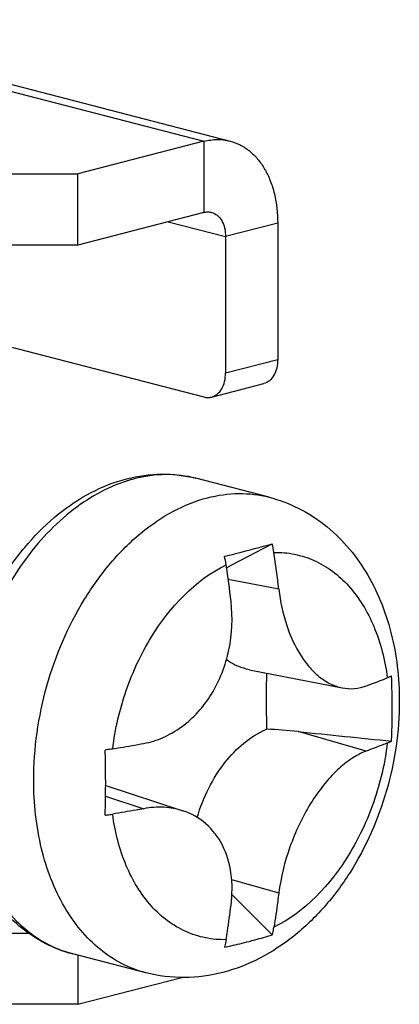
# Model space of a CAD drawing. Header units: millimetres. Extents: x 0 to 3905, y -1166 to 1110.
# Tile 108 of 155: x 2069.19 to 2075.36, y 604.44 to 620.47. Entities that reach past the tile are written whole.
import ezdxf

# ---------------------------------------------------------------- set-up
doc = ezdxf.new("R2010")
doc.units = ezdxf.units.MM
doc.header["$LTSCALE"] = 65.395
doc.layers.add('DE-19-005096DXF_CONTINUOUS_LINE', color=7, linetype='CONTINUOUS')
doc.layers.add('SC-BM4X30-NIDXF_CONTINUOUS_LINE', color=7, linetype='CONTINUOUS')

msp = doc.modelspace()

# ---------------------------------------------------------------- linework, layer by layer
at = {"layer": 'DE-19-005096DXF_CONTINUOUS_LINE'}
for p, q in [((2064.546, 620.469), (2072.183, 618.493)), ((2064.972, 620.473), (2072.609, 618.497)), ((2072.183, 618.493), (2070.132, 617.962)), ((2072.183, 618.493), (2072.183, 617.334)), ((2056.839, 617.962), (2070.132, 617.962)), ((2070.132, 616.803), (2070.132, 617.962)), ((2072.183, 617.334), (2070.132, 616.803)), ((2071.603, 617.184), (2072.536, 616.942)), ((2073.385, 617.162), (2072.536, 616.942)), ((2073.385, 617.162), (2073.385, 614.94)), ((2072.536, 616.942), (2072.536, 614.721)), ((2070.132, 616.803), (2056.839, 616.803)), ((2065.253, 616.123), (2072.183, 614.329)), ((2072.536, 614.721), (2073.385, 614.94)), ((2072.308, 614.328), (2073.157, 614.548)), ((2056.839, 605.598), (2069.331, 605.598)), ((2070.132, 605.239), (2070.132, 604.439)), ((2070.132, 604.439), (2071.824, 604.877)), ((2070.132, 604.439), (2056.839, 604.439))]:
    msp.add_line(p, q, dxfattribs=at)
for points, knots in [([(2072.183, 618.493), (2072.253, 618.511), (2072.397, 618.531), (2072.541, 618.514), (2072.609, 618.497)], [0, 0, 0, 0, 0.508739, 1, 1, 1, 1]), ([(2072.609, 618.497), (2072.666, 618.482), (2072.777, 618.439), (2072.93, 618.339), (2073.065, 618.204), (2073.179, 618.039), (2073.27, 617.848), (2073.36, 617.556), (2073.385, 617.321), (2073.385, 617.162)], [0, 0, 0, 0, 0.10619, 0.215048, 0.328827, 0.449092, 0.576633, 0.71151, 1, 1, 1, 1]), ([(2072.183, 617.334), (2072.204, 617.339), (2072.246, 617.345), (2072.288, 617.34), (2072.308, 617.335)], [0, 0, 0, 0, 0.508739, 1, 1, 1, 1]), ([(2072.308, 617.335), (2072.342, 617.326), (2072.408, 617.291), (2072.482, 617.2), (2072.527, 617.079), (2072.536, 616.989), (2072.536, 616.942)], [0, 0, 0, 0, 0.214423, 0.44818, 0.710675, 1, 1, 1, 1]), ([(2073.385, 614.94), (2073.385, 614.893), (2073.375, 614.804), (2073.33, 614.683), (2073.257, 614.591), (2073.19, 614.556), (2073.157, 614.548)], [0, 0, 0, 0, 0.289331, 0.55182, 0.785577, 1, 1, 1, 1]), ([(2072.308, 614.328), (2072.342, 614.337), (2072.408, 614.372), (2072.482, 614.463), (2072.527, 614.584), (2072.536, 614.674), (2072.536, 614.721)], [0, 0, 0, 0, 0.214423, 0.44818, 0.710669, 1, 1, 1, 1]), ([(2072.183, 614.329), (2072.204, 614.324), (2072.246, 614.318), (2072.288, 614.323), (2072.308, 614.328)], [0, 0, 0, 0, 0.508734, 1, 1, 1, 1])]:
    msp.add_open_spline(points, degree=3, knots=knots, dxfattribs=at)
at = {"layer": 'SC-BM4X30-NIDXF_CONTINUOUS_LINE'}
for p, q in [((2073.245, 612.697), (2072.054, 613.005)), ((2072.628, 611.588), (2073.296, 611.936)), ((2072.552, 611.549), (2072.628, 611.588)), ((2073.403, 611.198), (2072.579, 611.359)), ((2072.925, 609.887), (2074.436, 609.593)), ((2074.825, 608.562), (2073.716, 608.881)), ((2070.585, 608.003), (2071.842, 607.591)), ((2070.584, 607.828), (2071.204, 607.625)), ((2072.635, 606.473), (2073.403, 606.252)), ((2072.64, 606.226), (2073.296, 605.57)), ((2071.24, 604.952), (2070.049, 605.26))]:
    msp.add_line(p, q, dxfattribs=at)
for centre, radius, start, end in [((2071.641, 610.723), 2.349, 106.2207, 107.4287), ((2071.63, 610.761), 2.309, 104.5142, 106.222), ((2071.898, 611.588), 1.44, 8.4175, 13.9708), ((2071.015, 611.372), 1.547, 8.4004, 13.572), ((2051.634, 608.592), 21.925, 6.8266, 8.4102), ((2050.715, 608.377), 22.067, 6.8204, 8.3938), ((2072.813, 600.089), 8.838, 84.129, 87.4787), ((2052.809, 608.046), 17.776, 359.8597, 359.9905), ((2070.518, 607.071), 1.87, 251.4229, 255.482)]:
    msp.add_arc(centre, radius, start, end, dxfattribs=at)
for points, knots in [([(2068.077, 608.538), (2068.081, 609.037), (2068.233, 610.033), (2068.734, 611.175), (2069.303, 611.95), (2069.791, 612.427), (2070.332, 612.789), (2070.727, 612.946), (2070.926, 612.997)], [0, 0, 0, 0, 0.265537, 0.52911, 0.655355, 0.775938, 0.890584, 1, 1, 1, 1]), ([(2070.926, 612.997), (2071.111, 613.045), (2071.491, 613.098), (2071.872, 613.052), (2072.054, 613.005)], [0, 0, 0, 0, 0.504421, 1, 1, 1, 1]), ([(2072.054, 613.005), (2071.894, 613.046), (2071.555, 613.087), (2071.217, 613.039), (2071.051, 612.996)], [0, 0, 0, 0, 0.491265, 1, 1, 1, 1]), ([(2070.938, 612.964), (2070.602, 612.858), (2070.115, 612.577), (2069.568, 612.059), (2069.048, 611.404), (2068.547, 610.428), (2068.223, 609.145), (2068.198, 607.859), (2068.438, 606.862), (2068.789, 606.198), (2069.11, 605.795), (2069.489, 605.485), (2069.776, 605.347), (2069.922, 605.298)], [0, 0, 0, 0, 0.112601, 0.174765, 0.240407, 0.379158, 0.521902, 0.660221, 0.786959, 0.84494, 0.899274, 0.950591, 1, 1, 1, 1]), ([(2069.414, 608.089), (2069.414, 608.605), (2069.562, 609.639), (2070.069, 610.826), (2070.646, 611.631), (2071.134, 612.119), (2071.665, 612.483), (2072.051, 612.639), (2072.242, 612.688)], [0, 0, 0, 0, 0.269907, 0.538145, 0.665413, 0.785248, 0.896688, 1, 1, 1, 1]), ([(2072.242, 612.688), (2072.408, 612.731), (2072.746, 612.779), (2073.084, 612.738), (2073.245, 612.697)], [0, 0, 0, 0, 0.508734, 1, 1, 1, 1]), ([(2073.245, 612.697), (2073.407, 612.655), (2073.724, 612.536), (2074.153, 612.264), (2074.525, 611.909), (2074.939, 611.341), (2075.281, 610.487), (2075.364, 609.75), (2075.364, 609.373)], [0, 0, 0, 0, 0.118586, 0.237712, 0.358032, 0.48034, 0.73321, 1, 1, 1, 1]), ([(2072.518, 611.735), (2072.586, 611.751), (2072.846, 611.816), (2073.104, 611.884), (2073.296, 611.936)], [0, 0, 0, 0, 0.259293, 1, 1, 1, 1]), ([(2073.323, 611.799), (2073.436, 611.801), (2073.661, 611.782), (2073.986, 611.677), (2074.286, 611.499), (2074.649, 611.164), (2074.998, 610.58), (2075.131, 610.042), (2075.169, 609.755)], [0, 0, 0, 0, 0.112064, 0.223434, 0.337011, 0.455383, 0.712183, 1, 1, 1, 1]), ([(2070.699, 608.598), (2070.739, 608.922), (2070.851, 609.402), (2071.095, 610.004), (2071.512, 610.781), (2072.04, 611.347), (2072.545, 611.598)], [0, 0, 0, 0, 0.269576, 0.403462, 0.534464, 1, 1, 1, 1]), ([(2073.403, 611.198), (2073.427, 610.998), (2073.507, 610.62), (2073.7, 610.191), (2073.903, 609.917), (2074.067, 609.76), (2074.245, 609.648), (2074.373, 609.605), (2074.436, 609.593)], [0, 0, 0, 0, 0.298702, 0.569143, 0.690443, 0.801816, 0.904243, 1, 1, 1, 1]), ([(2071.204, 608.687), (2071.313, 608.707), (2071.53, 608.775), (2071.936, 609.011), (2072.355, 609.483), (2072.633, 610.206), (2072.657, 610.736), (2072.625, 610.997)], [0, 0, 0, 0, 0.112154, 0.228085, 0.472938, 0.733933, 1, 1, 1, 1]), ([(2072.925, 609.887), (2072.891, 609.894), (2072.758, 609.927), (2072.634, 609.99), (2072.55, 610.05)], [0, 0, 0, 0, 0.248175, 1, 1, 1, 1]), ([(2073.201, 609.833), (2073.2, 609.757), (2073.198, 609.452), (2073.199, 609.147), (2073.202, 608.918)], [0, 0, 0, 0, 0.250592, 1, 1, 1, 1]), ([(2075.237, 609.786), (2075.232, 609.784), (2075.21, 609.772), (2075.187, 609.762), (2075.169, 609.755)], [0, 0, 0, 0, 0.232052, 1, 1, 1, 1]), ([(2074.436, 609.593), (2074.5, 609.58), (2074.633, 609.572), (2074.763, 609.602), (2074.825, 609.624)], [0, 0, 0, 0, 0.497112, 1, 1, 1, 1]), ([(2074.825, 609.625), (2074.854, 609.635), (2074.969, 609.678), (2075.084, 609.721), (2075.169, 609.755)], [0, 0, 0, 0, 0.254455, 1, 1, 1, 1]), ([(2075.364, 609.373), (2075.364, 608.884), (2075.22, 607.905), (2074.727, 606.781), (2074.159, 606.016), (2073.665, 605.539), (2073.109, 605.172), (2072.701, 605.012), (2072.493, 604.959)], [0, 0, 0, 0, 0.26111, 0.520821, 0.646462, 0.767976, 0.885534, 1, 1, 1, 1]), ([(2075.237, 608.724), (2075.239, 608.768), (2075.247, 608.945), (2075.249, 609.121), (2075.249, 609.253)], [0, 0, 0, 0, 0.249184, 1, 1, 1, 1]), ([(2072.075, 607.482), (2072.123, 607.647), (2072.247, 607.961), (2072.577, 608.491), (2072.936, 608.806), (2073.202, 608.918)], [0, 0, 0, 0, 0.274421, 0.537518, 1, 1, 1, 1]), ([(2070.699, 608.598), (2070.741, 608.605), (2070.91, 608.634), (2071.078, 608.664), (2071.204, 608.687)], [0, 0, 0, 0, 0.252289, 1, 1, 1, 1]), ([(2075.169, 608.693), (2075.129, 608.369), (2075.017, 607.888), (2074.773, 607.287), (2074.356, 606.51), (2073.828, 605.944), (2073.323, 605.693)], [0, 0, 0, 0, 0.269576, 0.403462, 0.534464, 1, 1, 1, 1]), ([(2075.169, 608.693), (2075.141, 608.681), (2075.027, 608.637), (2074.912, 608.594), (2074.825, 608.562)], [0, 0, 0, 0, 0.245522, 1, 1, 1, 1]), ([(2075.169, 608.693), (2075.175, 608.695), (2075.198, 608.705), (2075.221, 608.716), (2075.237, 608.724)], [0, 0, 0, 0, 0.267189, 1, 1, 1, 1]), ([(2070.049, 605.26), (2069.899, 605.299), (2069.604, 605.411), (2069.205, 605.671), (2068.858, 606.014), (2068.468, 606.573), (2068.147, 607.425), (2068.073, 608.159), (2068.077, 608.538)], [0, 0, 0, 0, 0.113336, 0.228024, 0.345451, 0.466787, 0.723516, 1, 1, 1, 1]), ([(2070.699, 608.598), (2070.689, 608.597), (2070.649, 608.59), (2070.608, 608.584), (2070.577, 608.58)], [0, 0, 0, 0, 0.243274, 1, 1, 1, 1]), ([(2070.585, 608.043), (2070.585, 608.088), (2070.585, 608.267), (2070.581, 608.446), (2070.577, 608.58)], [0, 0, 0, 0, 0.248944, 1, 1, 1, 1]), ([(2074.825, 608.562), (2074.742, 608.532), (2074.575, 608.443), (2074.342, 608.253), (2074.117, 608.004), (2073.835, 607.596), (2073.562, 607.013), (2073.436, 606.507), (2073.403, 606.252)], [0, 0, 0, 0, 0.0931, 0.199799, 0.319312, 0.449331, 0.726487, 1, 1, 1, 1]), ([(2071.24, 604.952), (2071.106, 604.987), (2070.843, 605.087), (2070.354, 605.409), (2069.85, 606.034), (2069.49, 606.997), (2069.414, 607.715), (2069.414, 608.089)], [0, 0, 0, 0, 0.106379, 0.21543, 0.448906, 0.711053, 1, 1, 1, 1]), ([(2070.577, 607.518), (2070.578, 607.558), (2070.583, 607.72), (2070.585, 607.881), (2070.585, 608.003)], [0, 0, 0, 0, 0.248744, 1, 1, 1, 1]), ([(2070.577, 607.518), (2070.587, 607.52), (2070.628, 607.525), (2070.669, 607.531), (2070.699, 607.536)], [0, 0, 0, 0, 0.256376, 1, 1, 1, 1]), ([(2071.204, 607.625), (2071.162, 607.617), (2070.994, 607.586), (2070.826, 607.557), (2070.699, 607.536)], [0, 0, 0, 0, 0.247696, 1, 1, 1, 1]), ([(2072.545, 605.492), (2072.432, 605.489), (2072.206, 605.509), (2071.881, 605.614), (2071.582, 605.791), (2071.219, 606.127), (2070.87, 606.711), (2070.737, 607.249), (2070.699, 607.536)], [0, 0, 0, 0, 0.112064, 0.223434, 0.337011, 0.455383, 0.712183, 1, 1, 1, 1]), ([(2071.842, 607.591), (2071.743, 607.624), (2071.529, 607.661), (2071.312, 607.645), (2071.204, 607.625)], [0, 0, 0, 0, 0.486138, 1, 1, 1, 1]), ([(2072.625, 606.051), (2072.647, 606.224), (2072.651, 606.561), (2072.515, 607.031), (2072.239, 607.399), (2071.978, 607.547), (2071.842, 607.591)], [0, 0, 0, 0, 0.279482, 0.534797, 0.770529, 1, 1, 1, 1]), ([(2073.403, 606.252), (2073.397, 606.205), (2073.373, 606.019), (2073.345, 605.832), (2073.323, 605.693)], [0, 0, 0, 0, 0.25103, 1, 1, 1, 1]), ([(2072.545, 605.492), (2072.552, 605.538), (2072.581, 605.724), (2072.607, 605.91), (2072.625, 606.051)], [0, 0, 0, 0, 0.248961, 1, 1, 1, 1]), ([(2073.296, 605.57), (2073.299, 605.58), (2073.31, 605.62), (2073.318, 605.662), (2073.323, 605.693)], [0, 0, 0, 0, 0.246175, 1, 1, 1, 1]), ([(2072.545, 605.492), (2072.543, 605.481), (2072.536, 605.44), (2072.527, 605.399), (2072.518, 605.369)], [0, 0, 0, 0, 0.254197, 1, 1, 1, 1]), ([(2072.518, 605.369), (2072.552, 605.376), (2072.686, 605.406), (2072.819, 605.438), (2072.918, 605.464)], [0, 0, 0, 0, 0.254068, 1, 1, 1, 1]), ([(2072.918, 605.464), (2072.95, 605.472), (2073.076, 605.506), (2073.202, 605.541), (2073.296, 605.57)], [0, 0, 0, 0, 0.254191, 1, 1, 1, 1]), ([(2072.493, 604.959), (2072.288, 604.906), (2071.866, 604.848), (2071.443, 604.9), (2071.239, 604.952)], [0, 0, 0, 0, 0.501822, 1, 1, 1, 1])]:
    msp.add_open_spline(points, degree=3, knots=knots, dxfattribs=at)
for points in [[(2075.249, 609.253), (2075.249, 609.431), (2075.246, 609.609), (2075.237, 609.786)], [(2073.716, 608.881), (2074.223, 608.829), (2074.73, 608.777), (2075.237, 608.724)]]:
    msp.add_open_spline(points, degree=3, dxfattribs=at)

doc.saveas('drawing.dxf')
